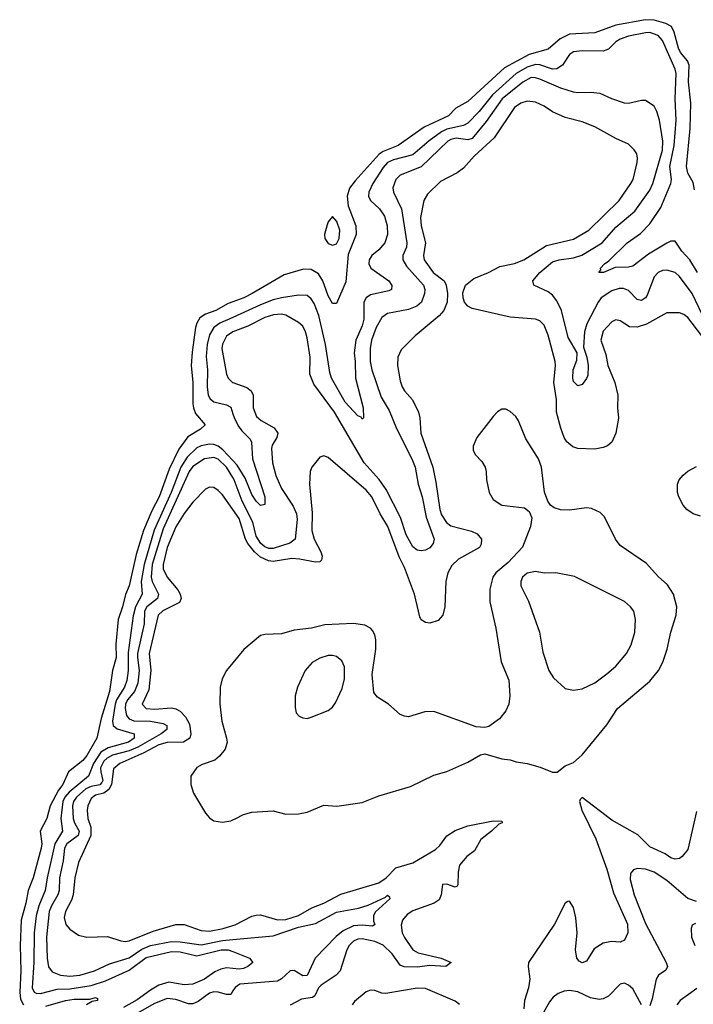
# Model space of a CAD drawing. Header units: inches. Extents: x 1678809 to 1859548, y 384609 to 522868.
# Tile 11 of 256: x 1728992 to 1732175, y 400392 to 405044. Entities that reach past the tile are written whole.
import ezdxf

# ---------------------------------------------------------------- set-up
doc = ezdxf.new("R2010")
doc.units = ezdxf.units.IN
doc.header["$MEASUREMENT"] = 0
doc.layers.add('B7420', color=7, linetype='Continuous')
doc.layers.add('B7430', color=7, linetype='Continuous')

msp = doc.modelspace()

# ---------------------------------------------------------------- linework, layer by layer
at = {"layer": 'B7420', "color": 5}
for points, elevation in [([(1730000, 403711.3), (1729977.1, 403702.9), (1729919.7, 403670), (1729870, 403653.7), (1729844.3, 403635.7), (1729829.2, 403610.8), (1729823.3, 403590), (1729806.6, 403473.4), (1729803.4, 403410), (1729810.8, 403330.8), (1729810.9, 403230), (1729813.1, 403210), (1729823.7, 403183.7), (1729868.5, 403130), (1729846, 403110), (1729786.9, 403073.1), (1729744.6, 403015.4), (1729698.8, 402921.2), (1729650.7, 402790), (1729616.1, 402723.9), (1729577.6, 402630), (1729542, 402518), (1729510, 402369.7), (1729492.2, 402327.8), (1729478.9, 402270), (1729457.8, 402210), (1729447, 402093), (1729448.4, 402030), (1729431, 401969), (1729417.4, 401870), (1729377, 401743), (1729356.3, 401650), (1729310, 401567.4), (1729290, 401544.6), (1729222.3, 401490), (1729196.8, 401430), (1729176.4, 401403.6), (1729136.5, 401330), (1729120.4, 401270), (1729089.4, 401210), (1729096.4, 401150), (1729093.7, 401130), (1729055.9, 400990), (1729032.4, 400930), (1729022.1, 400870), (1728999, 400790), (1728994.2, 400670), (1728998.5, 400550), (1728992.3, 400450), (1728996.4, 400416.4), (1729010.1, 400390.1)], 120), ([(1730000, 403637.7), (1729938.6, 403610), (1729910.3, 403589.7), (1729890, 403555), (1729878.6, 403510), (1729873.6, 403453.6), (1729880.6, 403390), (1729878.2, 403310), (1729883, 403270), (1729892.6, 403252.6), (1729910, 403238.4), (1729970, 403224.3), (1729990, 403212.9), (1730000, 403181.3)], 140), ([(1730000, 403569.9), (1729970, 403548.4), (1729950, 403511), (1729948, 403490), (1729969.6, 403369.6), (1729976.9, 403350), (1729998.7, 403330), (1730000, 403329.5)], 160), ([(1730000, 402961.4), (1729952.5, 403012.5), (1729930, 403029), (1729910, 403037.4), (1729890, 403039.1), (1729850, 403031), (1729830, 403022.1), (1729783.4, 402976.6), (1729754, 402930), (1729708.8, 402810), (1729627.7, 402632.3), (1729580.2, 402470), (1729565.9, 402390), (1729571.4, 402330), (1729538.9, 402270), (1729527.9, 402227.9), (1729505.7, 402054.3), (1729505.7, 401970), (1729498.7, 401921.3), (1729487.3, 401890), (1729450, 401830.4), (1729444, 401810), (1729430.7, 401730), (1729434.8, 401710), (1729453.5, 401693.4), (1729533.6, 401670), (1729533.8, 401650), (1729505.9, 401630), (1729410, 401603.6), (1729376.5, 401583.5), (1729340.4, 401530), (1729317.6, 401470), (1729226.3, 401393.7), (1729206.4, 401370), (1729196.9, 401350), (1729186, 401270), (1729195.3, 401210), (1729157.8, 401150), (1729122, 400990), (1729113.2, 400930), (1729082, 400858), (1729070.1, 400810), (1729060.2, 400730), (1729058.6, 400590), (1729051.3, 400470), (1729060.4, 400450), (1729070, 400444.2), (1729090, 400442.8), (1729170, 400463.1), (1729230, 400464.6), (1729330, 400480.7), (1729397.7, 400502.3), (1729510, 400553.3), (1729590, 400613.8), (1729710, 400641.8), (1729750, 400639.9), (1729830, 400621.6), (1729944.2, 400650), (1729977.1, 400650), (1730000, 400640.9)], 140), ([(1730000, 402880.4), (1729970, 402929.5), (1729930, 402967.8), (1729910, 402975.1), (1729866.2, 402970), (1729810, 402933), (1729793.5, 402910), (1729670, 402638), (1729618.8, 402470), (1729613.5, 402410), (1729618.7, 402390), (1729648.8, 402330), (1729642.9, 402310), (1729592.5, 402270), (1729582.3, 402250), (1729579.9, 402190), (1729549.8, 402050), (1729548.7, 402030), (1729557.5, 401970), (1729550.6, 401910), (1729535.2, 401870), (1729501.5, 401830), (1729492.8, 401810), (1729490.7, 401790), (1729496.4, 401756.4), (1729510, 401740.1), (1729532.2, 401732.2), (1729610, 401729.8), (1729670, 401719.4), (1729687.8, 401710), (1729687.6, 401690), (1729661, 401670), (1729550, 401606.3), (1729510, 401589.2), (1729430.9, 401569.1), (1729405, 401555), (1729390, 401540.6), (1729374.5, 401510), (1729375.1, 401490), (1729385.4, 401450), (1729379.8, 401440.2), (1729370.5, 401429.5), (1729330, 401420.7), (1729305.5, 401410), (1729261.5, 401370), (1729247.2, 401350), (1729242.3, 401330), (1729245.3, 401270), (1729251.1, 401250), (1729273.9, 401210), (1729268.6, 401190), (1729215.3, 401150), (1729203.8, 401130), (1729198.3, 401070), (1729180.5, 400990), (1729178.2, 400930), (1729173.2, 400910), (1729142.1, 400857.9), (1729130.9, 400830), (1729119, 400710), (1729122.3, 400610), (1729129.2, 400569.2), (1729145.4, 400545.4), (1729185.3, 400530), (1729230, 400524.4), (1729276.2, 400530), (1729346, 400550), (1729417.3, 400582.7), (1729510, 400611.3), (1729570, 400651.9), (1729610, 400670.3), (1729710, 400688.2), (1729750, 400687.4), (1729850, 400673.6), (1729950, 400693.8), (1730000, 400698.5)], 160), ([(1730000, 402729.5), (1729950, 402799.7), (1729930, 402820.5), (1729910, 402833.3), (1729890, 402835.6), (1729870, 402826.6), (1729810, 402764.7), (1729770, 402711.7), (1729730, 402647.5), (1729689.7, 402549.7), (1729670.6, 402470.6), (1729670.1, 402450), (1729688.6, 402410), (1729739.1, 402350), (1729750.9, 402330), (1729756, 402310), (1729747.3, 402290), (1729668.5, 402251.5), (1729647.2, 402230), (1729604.4, 402050), (1729611.5, 401970), (1729601.8, 401878.2), (1729570.9, 401810), (1729589.7, 401789.7), (1729630, 401786.5), (1729710, 401792.5), (1729730, 401788.4), (1729750, 401777.7), (1729776.3, 401750), (1729795.3, 401715.3), (1729801.6, 401670), (1729795.7, 401650), (1729766.7, 401630), (1729690, 401629.4), (1729650, 401618.3), (1729579.4, 401580.5), (1729464.8, 401530), (1729436, 401504), (1729426.6, 401430), (1729413.6, 401406.4), (1729390.3, 401389.7), (1729350, 401379.8), (1729330, 401363.9), (1729314.4, 401330), (1729311.3, 401308.7), (1729314.4, 401270), (1729328.5, 401228.5), (1729328.2, 401190), (1729270, 401061.6), (1729252.8, 400990), (1729244.6, 400910), (1729236.5, 400883.5), (1729208.1, 400830), (1729202.7, 400802.7), (1729210, 400768.4), (1729230, 400747), (1729270, 400718.7), (1729310, 400708.9), (1729407.2, 400712.8), (1729470, 400691.8), (1729490, 400689.5), (1729510, 400691.7), (1729622.7, 400737.3), (1729730, 400768.9), (1729770, 400769.5), (1729850, 400740.4), (1729890, 400737), (1729953.3, 400750), (1730000, 400764.7)], 180), ([(1730000, 402005.6), (1729970.3, 401970), (1729948.8, 401930), (1729940.3, 401890), (1729938.4, 401810), (1729947.9, 401730), (1729970.2, 401650), (1729972, 401630), (1729962.7, 401597.3), (1729936.1, 401563.9), (1729914.2, 401545.8), (1729854.5, 401525.5), (1729830, 401510.8), (1729801.1, 401470), (1729800.3, 401430), (1729813.7, 401390), (1729870, 401295.5), (1729890, 401272.4), (1729910, 401259.5), (1729950, 401252), (1729990, 401258.7), (1730000, 401263.6)], 220), ([(1730000, 400560.9), (1729970, 400563.7), (1729942.4, 400557.6), (1729914.2, 400545.8), (1729865, 400510), (1729810, 400486.9), (1729770, 400484.4), (1729696.4, 400496.4), (1729650, 400482), (1729610, 400459.5), (1729547.5, 400412.5), (1729483.6, 400376.4)], 140), ([(1730000, 400455.4), (1729990, 400438.9), (1729970, 400437.8), (1729930, 400449.5), (1729910, 400450.3), (1729890, 400444.3), (1729835.3, 400404.7), (1729810, 400395), (1729790, 400394.8), (1729730, 400414.7), (1729690, 400419.4), (1729630, 400396.5), (1729513.5, 400330), (1729490.1, 400310), (1729468.7, 400271.3), (1729461.8, 400230), (1729465, 400190), (1729471.9, 400170), (1729516.8, 400090), (1729577, 400000)], 160), ([(1729116.1, 400383.9), (1729208.4, 400410), (1729250, 400416.2), (1729323.3, 400416.7), (1729350, 400424), (1729359.9, 400419.9), (1729360.5, 400410), (1729334.6, 400405.4), (1729308, 400390)], 120)]:
    msp.add_lwpolyline(points, dxfattribs=dict(at, elevation=elevation))
at = {"layer": 'B7430', "color": 5}
for points, elevation in [([(1732181.1, 404241.1), (1732174.8, 404274.8), (1732150, 404318.7), (1732143.2, 404350), (1732161.2, 404530), (1732163.5, 404650), (1732152, 404750), (1732155.4, 404830), (1732147.4, 404850), (1732115.6, 404890), (1732105.2, 404910), (1732085.6, 404985.6), (1732072.1, 405012.1), (1732045.8, 405025.8), (1731990, 405042.2), (1731950, 405044.3), (1731810, 405018.1), (1731710, 404982.9), (1731590, 404975.7), (1731546, 404954), (1731490, 404905), (1731400.3, 404879.7), (1731282.9, 404817.1), (1731110, 404658.4), (1731053.6, 404626.3), (1731018.5, 404590), (1730903.6, 404536.4), (1730780.2, 404450), (1730710, 404421.7), (1730690.7, 404409.3), (1730577.6, 404282.4), (1730551.5, 404248.5), (1730539.6, 404210), (1730545.3, 404165.3), (1730580.3, 404070), (1730581.7, 404030), (1730545.2, 403934.8), (1730533.9, 403806.1), (1730490, 403703.6), (1730470, 403703), (1730450, 403739.7), (1730425.6, 403810), (1730403.8, 403843.8), (1730370, 403864.1), (1730334, 403866), (1730241.7, 403838.3), (1730091.2, 403750), (1730051.3, 403730), (1730000, 403711.3)], 120), ([(1732194.9, 403850), (1732158.9, 403910), (1732121.7, 403950), (1732090, 403997.5), (1732070, 403997.1), (1732050, 403988.1), (1731964.1, 403935.9), (1731890, 403879.8), (1731870, 403875), (1731806.5, 403873.5), (1731750.5, 403850), (1731729.3, 403850), (1731738.3, 403861.7), (1731737.4, 403870), (1731755.4, 403890), (1731775.7, 403904.3), (1731863.7, 403990), (1731925.7, 404034.3), (1731970, 404079.8), (1732022.8, 404157.2), (1732069.2, 404270.8), (1732073, 404290), (1732065.3, 404350), (1732085.6, 404450), (1732094.3, 404570), (1732090.3, 404670.3), (1732095.1, 404790), (1732090.2, 404810.2), (1732030, 404945.7), (1732010, 404969.3), (1731970, 404983.2), (1731950, 404983), (1731870, 404967), (1731830, 404952.8), (1731810, 404939.8), (1731774.5, 404905.5), (1731750, 404894.9), (1731650, 404897.4), (1731610, 404891.8), (1731590, 404880.3), (1731556.6, 404830), (1731530, 404811.4), (1731510, 404810.8), (1731450, 404831.6), (1731430, 404832.7), (1731390, 404820.5), (1731337.9, 404790), (1731227.1, 404690), (1731163.3, 404610), (1731110, 404555.8), (1731090, 404544.9), (1731010, 404527.5), (1730985.1, 404514.9), (1730927.3, 404472.7), (1730850, 404406.5), (1730758.1, 404381.9), (1730730.1, 404370), (1730710, 404346.6), (1730660.9, 404270), (1730642.5, 404230), (1730641.4, 404210), (1730650.1, 404190), (1730692.1, 404150), (1730715.5, 404115.5), (1730728.6, 404070), (1730730.5, 404029.5), (1730717.2, 403990), (1730690, 403956.3), (1730656.8, 403930), (1730644.2, 403910), (1730642.2, 403890), (1730651.8, 403870), (1730736.2, 403810), (1730751.5, 403788.5), (1730748.8, 403770), (1730737.4, 403762.6), (1730650, 403743.6), (1730629.4, 403730), (1730617.9, 403710), (1730618.3, 403630), (1730610, 403598), (1730581, 403530), (1730573, 403470), (1730578.2, 403430), (1730578.7, 403350), (1730615.4, 403210), (1730617.5, 403162.5), (1730610, 403157.2), (1730605.6, 403165.6), (1730590, 403173.3), (1730530, 403237.1), (1730466.1, 403350), (1730457.4, 403377.4), (1730437.7, 403510), (1730406.2, 403646.2), (1730384, 403704), (1730370, 403725.7), (1730350, 403741), (1730310, 403743.2), (1730230, 403730.6), (1730190, 403720.2), (1730130, 403696.5), (1730000, 403637.7)], 140), ([(1732234.7, 403614.7), (1732170, 403750.5), (1732110, 403830.8), (1732089.6, 403850), (1732050, 403860.6), (1732030, 403858.7), (1732009.2, 403850), (1731990, 403829.7), (1731957.9, 403742.1), (1731950, 403729.8), (1731930, 403717.5), (1731910, 403721.5), (1731870, 403764.6), (1731845.9, 403774.1), (1731825.7, 403774.3), (1731790, 403763.5), (1731740.1, 403730), (1731725.4, 403710), (1731672.7, 403607.3), (1731660.6, 403570), (1731657, 403497), (1731672.1, 403450), (1731679, 403410), (1731676.7, 403363.3), (1731671.2, 403348.8), (1731650, 403321), (1731630, 403313.7), (1731610, 403335.1), (1731606.1, 403350), (1731608.4, 403390), (1731625.2, 403434.8), (1731626.7, 403470), (1731583.4, 403543.4), (1731552.9, 403670), (1731530, 403716.1), (1731510, 403742.3), (1731490, 403758.4), (1731421.3, 403790), (1731416.8, 403810), (1731449.8, 403850), (1731510, 403900.4), (1731540.9, 403910), (1731610, 403919.1), (1731648.7, 403931.3), (1731744.2, 403990), (1731810, 404064.4), (1731899.8, 404140.2), (1731970, 404238.5), (1731984.6, 404270), (1732030, 404428), (1732030.8, 404470), (1732015, 404570), (1732002.9, 404610), (1731990, 404635.4), (1731950, 404662.2), (1731930, 404662.7), (1731870, 404647.8), (1731850, 404649.8), (1731790, 404669.8), (1731735.6, 404695.6), (1731690, 404701.1), (1731630, 404698), (1731610, 404701.6), (1731550, 404720.4), (1731450, 404763.5), (1731430, 404770.3), (1731410, 404770.6), (1731370, 404748.6), (1731273, 404670), (1731196.1, 404563.9), (1731130, 404482.4), (1731110, 404476.4), (1731055.1, 404484.9), (1731030, 404478.7), (1731016.1, 404470), (1730890, 404348.7), (1730790, 404310.5), (1730770, 404289.7), (1730756.1, 404250), (1730758, 404230), (1730795.8, 404150), (1730822.5, 403990), (1730819.6, 403970), (1730802.1, 403930), (1730802.1, 403910), (1730820.2, 403880.2), (1730900.8, 403790), (1730907, 403770), (1730905.6, 403750), (1730890.6, 403710), (1730869.4, 403690.6), (1730830, 403675.3), (1730730, 403655.8), (1730703.1, 403636.9), (1730676.1, 403590), (1730654.6, 403530), (1730648.4, 403490), (1730648, 403430), (1730656.1, 403390), (1730700.7, 403260.7), (1730737.8, 403197.8), (1730772.2, 403112.2), (1730846, 402970), (1730861, 402930), (1730875.7, 402850), (1730894.2, 402790), (1730913.9, 402693.9), (1730950.2, 402590), (1730946, 402570), (1730930, 402548.3), (1730910, 402538.3), (1730890, 402535.1), (1730870, 402537.6), (1730850, 402552.8), (1730818.4, 402610), (1730792.4, 402692.4), (1730724.2, 402824.2), (1730691.3, 402871.3), (1730620.7, 402950), (1730479.9, 403190), (1730381.9, 403321.9), (1730363.4, 403370), (1730365.2, 403450), (1730350, 403541.2), (1730343.4, 403570), (1730330, 403596.9), (1730310, 403614.2), (1730250, 403648.6), (1730230, 403653), (1730191, 403650), (1730150, 403637.2), (1730070, 403596.3), (1730000.2, 403570), (1730000, 403569.9)], 160), ([(1732215.3, 403550), (1732150, 403637.1), (1732130, 403651.7), (1732110, 403658.7), (1732050, 403658.5), (1731954.2, 403605.8), (1731910, 403591), (1731873.7, 403593.7), (1731830, 403621.1), (1731810, 403626), (1731790, 403617.4), (1731750, 403573.1), (1731739.1, 403530), (1731761.6, 403461.6), (1731771.9, 403410), (1731804.8, 403330), (1731819.5, 403270), (1731816.5, 403210), (1731821.2, 403161.2), (1731810.1, 403090), (1731790, 403048.9), (1731770, 403030.7), (1731750, 403022.2), (1731710, 403015), (1731630, 403018.8), (1731606.4, 403026.3), (1731578, 403050), (1731565, 403070), (1731550, 403114), (1731529.4, 403190), (1731528.5, 403250), (1731516.6, 403330), (1731524.9, 403410), (1731522.3, 403430), (1731490, 403554), (1731470, 403601.1), (1731450, 403620.9), (1731430, 403629.8), (1731310, 403638.8), (1731130, 403679.7), (1731109.6, 403690), (1731094, 403710), (1731087.8, 403730), (1731086.6, 403753.4), (1731098.7, 403790), (1731138.8, 403821.2), (1731208.2, 403850), (1731261.5, 403878.5), (1731330, 403893.1), (1731374.8, 403910), (1731482.4, 403977.6), (1731610, 404007.2), (1731682.3, 404050), (1731824.9, 404190), (1731879.8, 404270), (1731891.1, 404290), (1731909.8, 404370), (1731912.4, 404390), (1731908.5, 404410), (1731896.4, 404430), (1731870, 404455.6), (1731810, 404482.5), (1731710, 404537.8), (1731650, 404561.7), (1731570, 404582.7), (1731510, 404609), (1731470, 404635.9), (1731430, 404654.6), (1731390, 404659.9), (1731360.9, 404650), (1731330, 404629.8), (1731234.4, 404485.6), (1731140.4, 404399.6), (1731090, 404342.3), (1731059.9, 404320.1), (1730980.8, 404279.2), (1730920.1, 404219.9), (1730902.7, 404190), (1730886.1, 404110), (1730889.2, 404070), (1730909.2, 403990), (1730900.9, 403930), (1730903.3, 403910), (1730946.8, 403850), (1730998.4, 403810), (1731007.8, 403790), (1731014.3, 403750), (1731011.7, 403710), (1730997.3, 403670), (1730975, 403645), (1730861.6, 403550), (1730795.6, 403484.4), (1730778.9, 403450), (1730778, 403410), (1730790, 403337.3), (1730799.7, 403310), (1730810.2, 403290), (1730848.1, 403248.1), (1730877.2, 403190), (1730883.5, 403163.5), (1730888.5, 403090), (1730944.4, 402930), (1730959.3, 402859.3), (1730977.1, 402730), (1730985.1, 402705.1), (1731008.9, 402668.9), (1731030, 402652.9), (1731127.1, 402627.1), (1731154.8, 402614.8), (1731174, 402590), (1731173.6, 402566.4), (1731164.7, 402550), (1731065.2, 402494.8), (1731034.2, 402465.8), (1731015.8, 402430), (1731005.3, 402390), (1731001, 402270), (1730991.2, 402230), (1730970, 402205.3), (1730930, 402193.5), (1730910, 402195.3), (1730890, 402208.3), (1730882.6, 402222.6), (1730858.3, 402330), (1730810, 402456.1), (1730786.3, 402506.3), (1730731.4, 402650), (1730695.4, 402710), (1730656.2, 402790), (1730630, 402820.8), (1730450, 402976.2), (1730430, 402983.7), (1730410, 402977.2), (1730373, 402930), (1730364.4, 402910), (1730362.6, 402850), (1730374.4, 402714.4), (1730372.2, 402630), (1730383.3, 402590), (1730415.8, 402530), (1730421.6, 402510), (1730419, 402490), (1730410, 402482.4), (1730390, 402481.1), (1730315.2, 402495.2), (1730277.7, 402497.7), (1730190, 402484.5), (1730167.4, 402487.4), (1730130, 402505.4), (1730102.2, 402530), (1730070.5, 402570), (1730060.1, 402590), (1730030, 402687.4), (1730000, 402729.5)], 180), ([(1730000, 403329.5), (1730065.9, 403305.9), (1730085.8, 403290), (1730095, 403270), (1730095.3, 403210), (1730111.8, 403170), (1730133.2, 403150), (1730195.2, 403115.2), (1730211.4, 403091.4), (1730206.9, 403070), (1730186.1, 403033.9), (1730182.2, 403017.8), (1730187.2, 402950), (1730202.4, 402890), (1730228.9, 402828.9), (1730285.3, 402745.3), (1730300.7, 402710), (1730303.3, 402683.3), (1730294.5, 402590), (1730268.7, 402571.3), (1730190, 402545.1), (1730170, 402545.7), (1730150, 402553.5), (1730131.4, 402570), (1730110, 402604.7), (1730094.7, 402670), (1730044.2, 402770), (1730006.4, 402870), (1730000, 402880.4)], 160), ([(1730000, 401263.6), (1730010, 401268.5), (1730050, 401288.2), (1730090, 401299.3), (1730190, 401306), (1730250, 401290.4), (1730310, 401292), (1730350, 401300.4), (1730430, 401333.7), (1730491.1, 401328.9), (1730610, 401345.3), (1730690, 401376.9), (1730838.6, 401421.4), (1730950, 401474.4), (1731010, 401492.7), (1731110, 401535.5), (1731170, 401571), (1731190, 401576), (1731270, 401551.3), (1731310, 401547.7), (1731338.4, 401538.4), (1731390, 401530.4), (1731452.3, 401512.3), (1731510, 401488.7), (1731531.7, 401488.3), (1731570, 401518.8), (1731610, 401534.8), (1731650, 401570.7), (1731766.8, 401713.2), (1731817.6, 401790), (1731970, 401918.6), (1732010.4, 401969.6), (1732030.9, 402009.1), (1732051.7, 402070), (1732068.9, 402151.1), (1732094.6, 402230), (1732097.6, 402270), (1732081.5, 402330), (1732053.5, 402373.5), (1732010, 402413.3), (1731955, 402475), (1731830, 402560.4), (1731807.9, 402590), (1731755.7, 402695.7), (1731735.9, 402715.9), (1731694, 402734), (1731670, 402737.2), (1731590, 402726.8), (1731548.2, 402728.2), (1731517.8, 402737.8), (1731501.3, 402750), (1731488.8, 402768.8), (1731472.5, 402812.5), (1731458.2, 402930), (1731444.6, 402970), (1731384.3, 403064.3), (1731350, 403149.7), (1731336.5, 403170), (1731310, 403193.8), (1731290, 403203.8), (1731270, 403203.5), (1731250, 403190.9), (1731230.2, 403170), (1731152.4, 403070), (1731135, 403030), (1731135, 403010), (1731145.4, 402990), (1731176.5, 402956.5), (1731192, 402930), (1731197.2, 402910), (1731198.5, 402870), (1731211.5, 402810), (1731230, 402777.8), (1731270, 402751.1), (1731377.6, 402737.6), (1731400, 402720), (1731413.1, 402690), (1731406.7, 402650), (1731367.9, 402552.1), (1731300.9, 402479.1), (1731241.8, 402430), (1731227.8, 402410), (1731213.2, 402353.2), (1731213.6, 402293.6), (1731241.8, 402170), (1731267.6, 402010), (1731303.4, 401923.4), (1731308.4, 401850), (1731303, 401810), (1731290, 401779), (1731259.9, 401740.1), (1731210, 401704), (1731190, 401699.3), (1731150, 401703.7), (1730950, 401775.8), (1730906.3, 401773.7), (1730830, 401751), (1730810, 401752.8), (1730790, 401761.8), (1730734.6, 401810), (1730682.7, 401842.7), (1730665.4, 401865.4), (1730658, 401950), (1730675.6, 402070), (1730674.5, 402114.5), (1730670, 402137), (1730659, 402159), (1730649.8, 402169.9), (1730623.2, 402183.2), (1730570, 402191.2), (1730434.4, 402185.6), (1730371, 402170), (1730290, 402160.3), (1730230, 402142.8), (1730150, 402139.1), (1730130, 402134.3), (1730052, 402068), (1730000, 402005.6)], 220), ([(1730000, 403181.3), (1730005.1, 403165.1), (1730024.6, 403124.6), (1730041.6, 403101.6), (1730082.2, 403062.2), (1730088.4, 403048.3), (1730093.1, 402970), (1730150, 402790.4), (1730150, 402754), (1730130, 402748.6), (1730110, 402769.8), (1730090, 402800.7), (1730058.3, 402878.3), (1730020, 402940), (1730000, 402961.4)], 140), ([(1732210, 402698.8), (1732174.5, 402710), (1732145.6, 402730), (1732128, 402750), (1732106.4, 402790), (1732100.2, 402810), (1732101.3, 402850), (1732109.1, 402870), (1732127.9, 402892.1), (1732150, 402911.3), (1732190, 402932.5)], 180), ([(1732190, 401303.7), (1732150, 401123), (1732123.1, 401090), (1732110, 401081.5), (1732090, 401078.2), (1732070, 401083.7), (1732042.3, 401102.3), (1731970, 401136.1), (1731913.3, 401193.3), (1731790, 401261.6), (1731650, 401369.6), (1731640.2, 401359.8), (1731638.3, 401350), (1731648.5, 401310), (1731714.5, 401174.5), (1731766.3, 401030), (1731798.9, 400918.9), (1731864.1, 400770), (1731866.3, 400730), (1731850, 400695.1), (1731830, 400686), (1731788.7, 400688.7), (1731750, 400681.6), (1731706.5, 400653.5), (1731670, 400595.1), (1731650, 400588.6), (1731636.1, 400596.1), (1731625.3, 400610), (1731618.4, 400650), (1731627.4, 400730), (1731620.5, 400800.5), (1731610, 400849.3), (1731590, 400879.3), (1731582.5, 400877.5), (1731570, 400869.3), (1731520.2, 400770), (1731397, 400590), (1731394.9, 400570), (1731402.5, 400510), (1731397.1, 400470), (1731378.3, 400410), (1731375.2, 400370)], 220), ([(1730000, 400764.7), (1730010, 400767.8), (1730090, 400807.8), (1730110, 400813.1), (1730130, 400814), (1730210, 400790.7), (1730250, 400793.4), (1730310, 400812.1), (1730372.7, 400847.3), (1730430.2, 400870.2), (1730510, 400912.1), (1730690, 400965.6), (1730724.6, 400990), (1730770, 401037.5), (1730850, 401060.7), (1730957.2, 401122.8), (1730977.8, 401142.2), (1731010, 401187.6), (1731050, 401213.8), (1731110, 401235.4), (1731230, 401258.5), (1731270, 401258), (1731271.5, 401250), (1731256.4, 401243.6), (1731222.6, 401210), (1731172.1, 401170), (1731142.3, 401117.7), (1731104.9, 401090), (1731070.2, 401049.8), (1731064.1, 401015.9), (1731063.1, 400956.9), (1731059.1, 400950), (1731050, 400945.7), (1731010, 400959.7), (1730990, 400958), (1730984.4, 400910), (1730974.5, 400885.5), (1730950.4, 400870), (1730850, 400833.2), (1730824.1, 400815.9), (1730801.2, 400790), (1730794.7, 400765.3), (1730800.1, 400730), (1730810, 400707), (1730850, 400649.2), (1730874.9, 400634.9), (1730984.4, 400610), (1731031.2, 400588.8), (1731006, 400570), (1730930, 400575.3), (1730870, 400567.2), (1730808.5, 400568.5), (1730790, 400577.1), (1730752, 400630), (1730710, 400671.6), (1730670, 400689.2), (1730610, 400701.6), (1730590, 400699.9), (1730569, 400690), (1730549.6, 400670), (1730537.9, 400650), (1730506, 400550), (1730487.5, 400530), (1730416.8, 400483.2), (1730405, 400470), (1730387.6, 400432.4), (1730376.5, 400423.5), (1730323.7, 400416.3), (1730270, 400387.6)], 180), ([(1732190, 400877), (1732150, 400892.1), (1732050, 400977.5), (1731990, 401016), (1731950, 401029.8), (1731910, 401033.5), (1731892.9, 401027.1), (1731883, 401017), (1731878.7, 401010), (1731877.7, 400982.3), (1731895.3, 400910), (1731950, 400773.4), (1732047.8, 400590), (1732052.9, 400570), (1732046.2, 400553.8), (1732010.6, 400529.4), (1731999.6, 400510), (1731981.8, 400418.2), (1731970, 400384)], 240), ([(1730000, 400698.5), (1730190, 400716.2), (1730310, 400756.6), (1730390, 400774.4), (1730490, 400827.7), (1730593.2, 400846.8), (1730639.7, 400860.3), (1730721.4, 400898.6), (1730730, 400908.4), (1730739.9, 400899.9), (1730740.8, 400890), (1730672.9, 400827.1), (1730664.7, 400810), (1730664.6, 400784.6), (1730670.2, 400769.8), (1730659, 400761), (1730610, 400766.6), (1730570, 400762.3), (1730521.2, 400738.8), (1730487.6, 400712.4), (1730389.3, 400610), (1730350, 400527.4), (1730330, 400525.9), (1730290, 400551.3), (1730270, 400549.8), (1730230, 400512.2), (1730210, 400501.4), (1730032.4, 400487.6), (1730010, 400471.9), (1730000, 400455.4)], 160), ([(1732185.5, 400774.5), (1732170, 400765.2), (1732164.6, 400750), (1732167.4, 400710), (1732182.3, 400670)], 260), ([(1730000, 400640.9), (1730078, 400610), (1730093.4, 400590), (1730071.1, 400570), (1730050, 400560.5), (1730030, 400558.1), (1730000, 400560.9)], 140), ([(1731930, 400389.8), (1731890, 400465), (1731870, 400483.2), (1731850, 400491.8), (1731830, 400486.4), (1731775, 400430), (1731750, 400418.2), (1731730, 400414.6), (1731690, 400422.3), (1731630, 400451.7), (1731590, 400457.5), (1731565.3, 400454.7), (1731536.2, 400443.8), (1731513.9, 400426.1), (1731496.2, 400403.8), (1731466.2, 400350)], 240), ([(1731071.1, 400391.1), (1731050, 400406.3), (1730910, 400466.5), (1730870, 400467.8), (1730722.9, 400442.9), (1730704, 400444), (1730670, 400457.2), (1730650, 400459.1), (1730630, 400451.2), (1730575, 400405), (1730563.4, 400390)], 220), ([(1732192.7, 400467.3), (1732114, 400410), (1732096.9, 400390)], 260)]:
    msp.add_lwpolyline(points, dxfattribs=dict(at, elevation=elevation))
for points, elevation in [([(1730470, 404115.1), (1730450, 404089.6), (1730444.7, 404075.3), (1730432.9, 404030), (1730434.4, 404010), (1730450, 403987.1), (1730470, 403978.5), (1730490, 403985.3), (1730502, 404010), (1730504.8, 404050), (1730491.5, 404091.5)], 120), ([(1731430, 402436.4), (1731390.2, 402429.8), (1731368, 402410), (1731360.2, 402390), (1731361.2, 402370), (1731396.2, 402296.2), (1731448.2, 402150), (1731464.7, 402055.3), (1731492.5, 401970), (1731514.2, 401934.2), (1731570, 401884.9), (1731610, 401876.5), (1731650, 401882.4), (1731710, 401910.2), (1731766.7, 401953.3), (1731809.9, 401990.1), (1731859.2, 402050), (1731882, 402090), (1731899.2, 402150), (1731902.6, 402210), (1731894, 402250), (1731878.9, 402270), (1731850, 402294.5), (1731613.5, 402413.5), (1731526, 402430), (1731470, 402429.7)], 240), ([(1730470, 402040.9), (1730450, 402040.3), (1730410, 402027.2), (1730373.7, 402006.3), (1730342, 401970), (1730304.9, 401890), (1730293.7, 401850), (1730293.7, 401793.7), (1730298.8, 401770), (1730313.2, 401753.2), (1730330, 401744.9), (1730350, 401743), (1730370, 401748), (1730450, 401780.5), (1730470, 401796.3), (1730484, 401816), (1730516.1, 401883.9), (1730527.6, 401930), (1730527.3, 401987.3), (1730514.9, 402014.9), (1730490, 402034.7)], 240)]:
    msp.add_lwpolyline(points, close=True, dxfattribs=dict(at, elevation=elevation))

doc.saveas('drawing.dxf')
